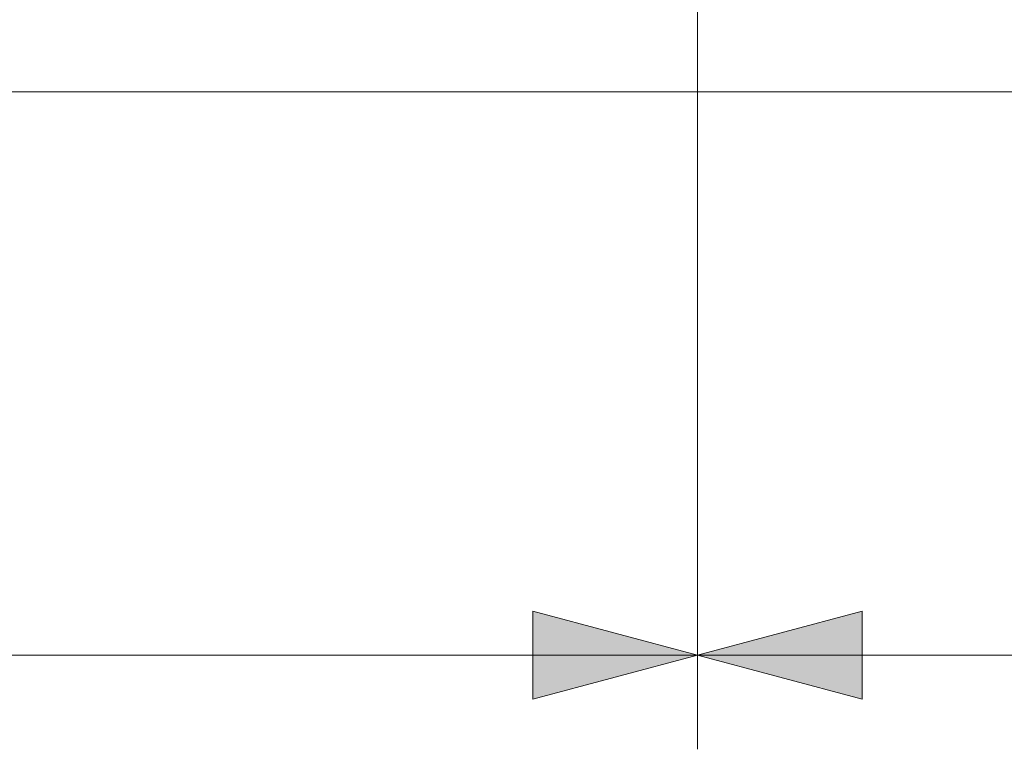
# Model space of a CAD drawing. Header units: inches. Extents: x -36 to 647, y 177 to 609.
# Tile 119 of 256: x 266 to 286, y 532 to 548. Entities that reach past the tile are written whole.
import ezdxf

# ---------------------------------------------------------------- set-up
doc = ezdxf.new("R2010")
doc.units = ezdxf.units.IN
doc.header["$MEASUREMENT"] = 0
doc.layers.add('1', color=7, linetype='Continuous')

# ---------------------------------------------------------------- blocks, each defined once
blk = doc.blocks.new('block 5')
at = {"layer": '1', "color": 8, "lineweight": 18, "true_color": 0x808080}
blk.add_lwpolyline([(-20.677, 546.464), (552.022, 546.464)], dxfattribs=at)
blk = doc.blocks.new('block 9961')
at = {"layer": '1', "color": 35, "lineweight": 13, "true_color": 0x99724c}
blk.add_lwpolyline([(279.93, 553.262), (279.93, 532.491)], dxfattribs=at)
blk = doc.blocks.new('block 9963')
at = {"layer": '1', "color": 35, "lineweight": 13, "true_color": 0x99724c}
blk.add_lwpolyline([(279.93, 534.491), (404.655, 534.491)], dxfattribs=at)
blk = doc.blocks.new('block 9964')
at = {"layer": '1', "lineweight": 0}
blk.add_lwpolyline([(283.43, 535.428), (283.43, 533.553), (279.93, 534.491), (283.43, 535.428)], dxfattribs=at)
blk = doc.blocks.new('block 9965')
at = {"layer": '1', "true_color": 0x99724c}
h = blk.add_hatch(color=35, dxfattribs=at)
h.dxf.hatch_style = 2
h.paths.add_polyline_path([(283.43, 535.428), (283.43, 533.553), (279.93, 534.491)])
at = {"layer": '1', "lineweight": 0}
blk.add_lwpolyline([(283.43, 535.428), (283.43, 533.553), (279.93, 534.491), (283.43, 535.428), (283.43, 535.428)], dxfattribs=at)
blk = doc.blocks.new('block 9996')
at = {"layer": '1', "color": 35, "lineweight": 13, "true_color": 0x99724c}
blk.add_lwpolyline([(279.93, 553.262), (279.93, 532.491)], dxfattribs=at)
blk = doc.blocks.new('block 9997')
at = {"layer": '1', "color": 35, "lineweight": 13, "true_color": 0x99724c}
blk.add_lwpolyline([(155.204, 534.491), (279.93, 534.491)], dxfattribs=at)
blk = doc.blocks.new('block 10000')
at = {"layer": '1', "lineweight": 0}
blk.add_lwpolyline([(276.43, 533.553), (276.43, 535.428), (279.93, 534.491), (276.43, 533.553)], dxfattribs=at)
blk = doc.blocks.new('block 10001')
at = {"layer": '1', "true_color": 0x99724c}
h = blk.add_hatch(color=35, dxfattribs=at)
h.dxf.hatch_style = 2
h.paths.add_polyline_path([(276.43, 533.553), (276.43, 535.428), (279.93, 534.491)])
at = {"layer": '1', "lineweight": 0}
blk.add_lwpolyline([(276.43, 533.553), (276.43, 535.428), (279.93, 534.491), (276.43, 533.553), (276.43, 533.553)], dxfattribs=at)

msp = doc.modelspace()

# ---------------------------------------------------------------- block references
at = {"layer": '1'}
for name in ['block 9961', 'block 9996', 'block 5', 'block 10000', 'block 10001', 'block 9964', 'block 9965', 'block 9997', 'block 9963']:
    msp.add_blockref(name, (0, 0), dxfattribs=at)

doc.saveas('drawing.dxf')
